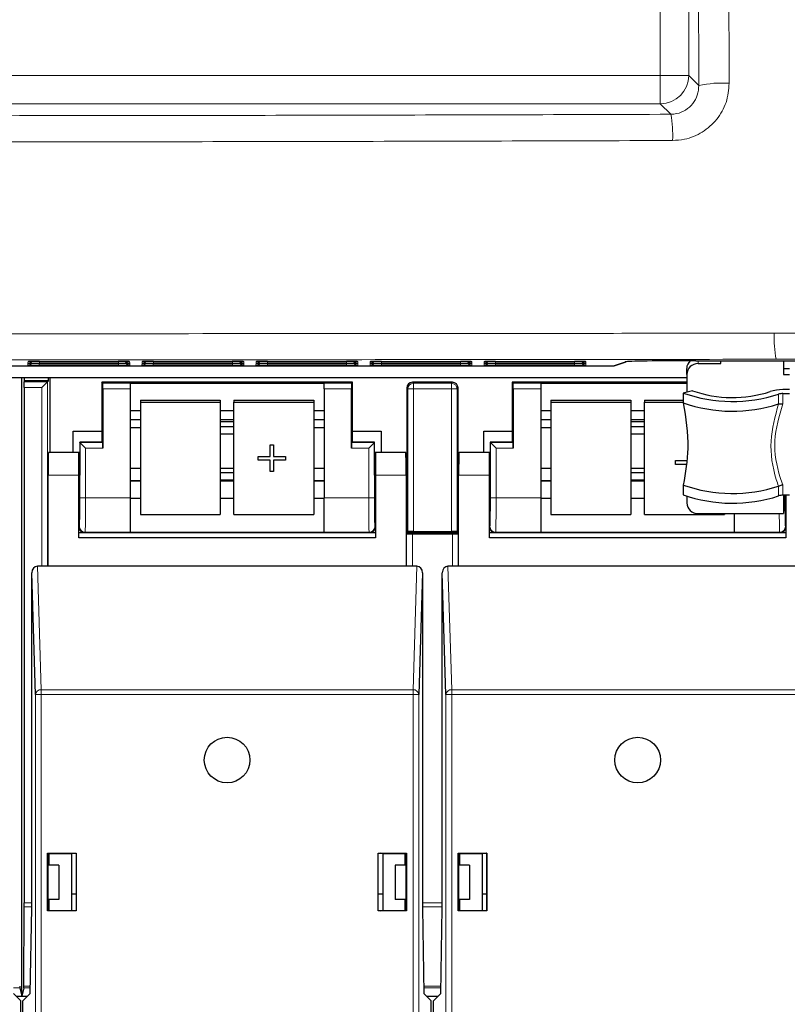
# Model space of a CAD drawing. Header units: millimetres. Extents: x 5 to 418, y 2 to 292.
# Tile 8 of 53: x 83 to 99, y 117 to 139. Entities that reach past the tile are written whole.
import ezdxf

# ---------------------------------------------------------------- set-up
doc = ezdxf.new("R2010")
doc.units = ezdxf.units.MM

msp = doc.modelspace()

# ---------------------------------------------------------------- linework, layer by layer
at = {"color": 7, "linetype": 'Continuous', "lineweight": 18}
for p, q in [((96.5626, 137.5943), (96.5626, 189.7928)), ((97.1867, 189.7928), (97.1867, 137.5943)), ((56.821, 137.5943), (96.5626, 137.5943)), ((96.5626, 136.9701), (96.5626, 137.5943)), ((97.1867, 137.5943), (96.5626, 137.5943)), ((97.1867, 137.5943), (97.408, 137.3729)), ((96.5626, 136.9701), (56.821, 136.9701)), ((96.7932, 136.7395), (96.5626, 136.9701)), ((97.3918, 131.3338), (97.3918, 131.2691)), ((82.6994, 131.2392), (82.701, 131.2695)), ((82.7218, 131.2712), (82.701, 131.2695)), ((82.7017, 131.2829), (82.7033, 131.3131)), ((82.7241, 131.3148), (82.7033, 131.3131)), ((82.9489, 131.2349), (82.9489, 131.2738)), ((84.6847, 131.2349), (82.9489, 131.2349)), ((82.9511, 131.2785), (82.9511, 131.3174)), ((84.6824, 131.2785), (82.9511, 131.2785)), ((84.6824, 131.2785), (84.6824, 131.3174)), ((84.6847, 131.2349), (84.6847, 131.2738)), ((84.9303, 131.3131), (84.9095, 131.3148)), ((84.9326, 131.2695), (84.9118, 131.2712)), ((84.9303, 131.3131), (84.9319, 131.2829)), ((84.9326, 131.2695), (84.9341, 131.2392)), ((85.1994, 131.2392), (85.201, 131.2695)), ((85.2218, 131.2712), (85.201, 131.2695)), ((85.2017, 131.2829), (85.2033, 131.3131)), ((85.2241, 131.3148), (85.2033, 131.3131)), ((85.4489, 131.2349), (85.4489, 131.2738)), ((87.1847, 131.2349), (85.4489, 131.2349)), ((85.4511, 131.2785), (85.4511, 131.3174)), ((87.1824, 131.2785), (85.4511, 131.2785)), ((87.1824, 131.2785), (87.1824, 131.3174)), ((87.1847, 131.2349), (87.1847, 131.2738)), ((87.4303, 131.3131), (87.4095, 131.3148)), ((87.4326, 131.2695), (87.4118, 131.2712)), ((87.4303, 131.3131), (87.4319, 131.2829)), ((87.4326, 131.2695), (87.4341, 131.2392)), ((87.6994, 131.2392), (87.701, 131.2695)), ((87.7218, 131.2712), (87.701, 131.2695)), ((87.7017, 131.2829), (87.7033, 131.3131)), ((87.7241, 131.3148), (87.7033, 131.3131)), ((87.9489, 131.2349), (87.9489, 131.2738)), ((89.6847, 131.2349), (87.9489, 131.2349)), ((87.9511, 131.2785), (87.9511, 131.3174)), ((89.6824, 131.2785), (87.9511, 131.2785)), ((89.6824, 131.2785), (89.6824, 131.3174)), ((89.6847, 131.2349), (89.6847, 131.2738)), ((89.9303, 131.3131), (89.9095, 131.3148)), ((89.9326, 131.2695), (89.9118, 131.2712)), ((89.9303, 131.3131), (89.9319, 131.2829)), ((89.9326, 131.2695), (89.9341, 131.2392)), ((90.1994, 131.2392), (90.201, 131.2695)), ((90.2218, 131.2712), (90.201, 131.2695)), ((90.2017, 131.2829), (90.2033, 131.3131)), ((90.2241, 131.3148), (90.2033, 131.3131)), ((90.4489, 131.2349), (90.4489, 131.2738)), ((92.1847, 131.2349), (90.4489, 131.2349)), ((90.4511, 131.2785), (90.4511, 131.3174)), ((92.1824, 131.2785), (90.4511, 131.2785)), ((92.1824, 131.2785), (92.1824, 131.3174)), ((92.1847, 131.2349), (92.1847, 131.2738)), ((92.4303, 131.3131), (92.4095, 131.3148)), ((92.4326, 131.2695), (92.4118, 131.2712)), ((92.4303, 131.3131), (92.4319, 131.2829)), ((92.4326, 131.2695), (92.4341, 131.2392)), ((92.6994, 131.2392), (92.701, 131.2695)), ((92.701, 131.2695), (92.7218, 131.2712)), ((92.7017, 131.2829), (92.7033, 131.3131)), ((92.7033, 131.3131), (92.7241, 131.3148)), ((92.9489, 131.2738), (92.9489, 131.2349)), ((94.6847, 131.2349), (92.9489, 131.2349)), ((92.9511, 131.3174), (92.9511, 131.2785)), ((94.6824, 131.2785), (92.9511, 131.2785)), ((94.6824, 131.3174), (94.6824, 131.2785)), ((94.6847, 131.2738), (94.6847, 131.2349)), ((94.9303, 131.3131), (94.9095, 131.3148)), ((94.9326, 131.2695), (94.9118, 131.2712)), ((94.9303, 131.3131), (94.9319, 131.2829)), ((94.9326, 131.2695), (94.9341, 131.2392)), ((95.5324, 131.2203), (95.7961, 131.3081)), ((82.6208, 130.8682), (83.1314, 130.8682)), ((83.0064, 130.7432), (82.6213, 130.7432)), ((83.0064, 126.8228), (83.0064, 130.7432)), ((83.1314, 130.8682), (83.1314, 126.8228)), ((84.3386, 130.8398), (84.9418, 130.8398)), ((84.9418, 130.7149), (84.3408, 130.7149)), ((89.1918, 130.8398), (89.7949, 130.8398)), ((89.7928, 130.7149), (89.1918, 130.7149)), ((91.0261, 130.7149), (91.0043, 130.7367)), ((91.0261, 130.7149), (91.1511, 130.7149)), ((91.0261, 127.5836), (91.0261, 130.7149)), ((91.1293, 130.8617), (91.1511, 130.8398)), ((91.1511, 130.7149), (91.1511, 130.8398)), ((91.1511, 130.8398), (91.9824, 130.8398)), ((91.9824, 130.7149), (91.1511, 130.7149)), ((91.1511, 130.7149), (91.1511, 127.5857)), ((91.9824, 130.8398), (92.0043, 130.8617)), ((91.9824, 130.7149), (91.9824, 130.8398)), ((91.9824, 127.5857), (91.9824, 130.7149)), ((91.9824, 130.7149), (92.1074, 130.7149)), ((92.1293, 130.7367), (92.1074, 130.7149)), ((92.1074, 130.7149), (92.1074, 127.5836)), ((93.3386, 130.8398), (93.9418, 130.8398)), ((93.9418, 130.7149), (93.3408, 130.7149)), ((99.1565, 130.3854), (99.1565, 130.5994)), ((99.2493, 130.6135), (99.2493, 130.3843)), ((84.9418, 130.0446), (85.1668, 130.0446)), ((86.9168, 130.0446), (87.2168, 130.0446)), ((88.9668, 130.0446), (89.1918, 130.0446)), ((93.9418, 130.0446), (94.1668, 130.0446)), ((95.9168, 130.0446), (96.2168, 130.0446)), ((83.8386, 129.5398), (84.3386, 129.5398)), ((83.8386, 128.3227), (83.8386, 129.5398)), ((84.3408, 129.4149), (83.9636, 129.4149)), ((83.9636, 129.4149), (83.9636, 128.3227)), ((90.1699, 129.4149), (89.7928, 129.4149)), ((89.7949, 129.5398), (90.2949, 129.5398)), ((90.1699, 128.3227), (90.1699, 129.4149)), ((90.2949, 129.5398), (90.2949, 128.3227)), ((92.8386, 129.5398), (93.3386, 129.5398)), ((92.8386, 128.3227), (92.8386, 129.5398)), ((92.9636, 129.4149), (92.9636, 128.3227)), ((93.3408, 129.4149), (92.9636, 129.4149)), ((83.8168, 128.8228), (83.1418, 128.8228)), ((90.9918, 128.8228), (90.3168, 128.8228)), ((92.8168, 128.8228), (92.1418, 128.8228)), ((84.9418, 128.6896), (85.1668, 128.6896)), ((86.9168, 128.6896), (87.2168, 128.6896)), ((88.9668, 128.6896), (89.1918, 128.6896)), ((93.9418, 128.6896), (94.1668, 128.6896)), ((95.9168, 128.6896), (96.2168, 128.6896)), ((99.1565, 128.3676), (99.1565, 128.5815)), ((99.2493, 128.6108), (99.2493, 128.3817)), ((83.9636, 128.3227), (83.8386, 128.3227)), ((83.9636, 128.3227), (84.9418, 128.3227)), ((89.1918, 128.3227), (90.1699, 128.3227)), ((90.2949, 128.3227), (90.1699, 128.3227)), ((92.9636, 128.3227), (92.8386, 128.3227)), ((92.9636, 128.3227), (93.9418, 128.3227)), ((99.2949, 128.3227), (99.2668, 128.3227)), ((99.2949, 128.3817), (99.2949, 128.3227)), ((83.8168, 127.6867), (83.8279, 127.6978)), ((90.3056, 127.6978), (90.3168, 127.6867)), ((92.8168, 127.6867), (92.8279, 127.6978)), ((99.3056, 127.6978), (99.3168, 127.6867)), ((83.9529, 127.5728), (83.9418, 127.5617)), ((84.9418, 127.5728), (83.9529, 127.5728)), ((90.1807, 127.5728), (89.1918, 127.5728)), ((90.1918, 127.5617), (90.1807, 127.5728)), ((91.0021, 126.8228), (91.0021, 127.5398)), ((91.1271, 127.5377), (91.1271, 126.8228)), ((92.0064, 126.8228), (92.0064, 127.5377)), ((92.1314, 127.5398), (92.1314, 126.8228)), ((92.9529, 127.5728), (92.9418, 127.5617)), ((93.9418, 127.5728), (92.9529, 127.5728)), ((99.1807, 127.5728), (98.1918, 127.5728)), ((99.1918, 127.5617), (99.1807, 127.5728)), ((82.9077, 126.8228), (82.9895, 124.1165)), ((91.144, 124.1165), (91.2259, 126.8228)), ((91.9077, 126.8228), (91.9895, 124.1165)), ((82.9895, 124.0083), (82.8646, 124.0083)), ((82.8646, 100.4251), (82.8646, 124.0083)), ((82.9895, 124.0083), (82.9895, 124.1165)), ((82.9895, 124.1165), (91.144, 124.1165)), ((82.9895, 124.0083), (82.9895, 100.4251)), ((91.144, 124.0083), (82.9895, 124.0083)), ((91.144, 124.0083), (91.144, 124.1165)), ((91.144, 100.4251), (91.144, 124.0083)), ((91.144, 124.0083), (91.269, 124.0083)), ((91.269, 124.0083), (91.269, 100.4251)), ((91.9895, 124.0083), (91.8646, 124.0083)), ((91.8646, 100.4251), (91.8646, 124.0083)), ((91.9895, 124.0083), (91.9895, 124.1165)), ((91.9895, 124.1165), (100.144, 124.1165)), ((91.9895, 124.0083), (91.9895, 100.4251)), ((100.144, 124.0083), (91.9895, 124.0083)), ((82.7838, 119.3534), (82.6212, 119.3534)), ((82.6213, 119.4418), (82.7838, 119.4418)), ((91.3498, 119.4418), (91.7838, 119.4418)), ((91.7838, 119.3534), (91.3498, 119.3534)), ((82.5204, 117.5757), (82.3803, 117.5757)), ((82.7533, 117.5757), (82.6132, 117.5757)), ((82.6136, 117.6123), (82.7539, 117.6123)), ((91.3796, 117.6123), (91.7539, 117.6123)), ((91.7533, 117.5757), (91.3803, 117.5757))]:
    msp.add_line(p, q, dxfattribs=at)
at = {"color": 7, "linetype": 'Continuous', "lineweight": 25}
for p, q in [((97.344, 131.3338), (129.2896, 131.3338)), ((97.8918, 131.2691), (97.8918, 131.3338)), ((99.2668, 131.3338), (99.2668, 131.0341)), ((56.0828, 131.2203), (95.5324, 131.2203)), ((82.9509, 131.2738), (84.6827, 131.2738)), ((82.9532, 131.3174), (84.6804, 131.3174)), ((84.9141, 131.271), (84.916, 131.2709)), ((85.4509, 131.2738), (87.1827, 131.2738)), ((85.4532, 131.3174), (87.1804, 131.3174)), ((87.4141, 131.271), (87.416, 131.2709)), ((87.9509, 131.2738), (89.6827, 131.2738)), ((87.9532, 131.3174), (89.6804, 131.3174)), ((89.9118, 131.3146), (89.9137, 131.3145)), ((89.9141, 131.271), (89.916, 131.2709)), ((90.4509, 131.2738), (92.1827, 131.2738)), ((90.4532, 131.3174), (92.1804, 131.3174)), ((92.4118, 131.3146), (92.4137, 131.3145)), ((92.4141, 131.271), (92.416, 131.2709)), ((92.9509, 131.2738), (94.6827, 131.2738)), ((92.9532, 131.3174), (94.6804, 131.3174)), ((94.9118, 131.3146), (94.9137, 131.3145)), ((94.9141, 131.271), (94.916, 131.2709)), ((95.5482, 131.2229), (95.8119, 131.3107)), ((97.1418, 131.0341), (97.1418, 131.1624)), ((97.3918, 131.2691), (97.8918, 131.2691)), ((99.2668, 131.1624), (99.3918, 131.1624)), ((55.6918, 130.9651), (97.1418, 130.9651)), ((82.5668, 117.3901), (82.5668, 130.9651)), ((82.6153, 130.9651), (82.6153, 130.8901)), ((83.1533, 130.8901), (83.1533, 130.9651)), ((83.1793, 130.9651), (83.1793, 129.3228)), ((97.1418, 131.0341), (97.1418, 130.643)), ((99.2668, 131.0341), (99.3918, 131.0341)), ((82.6153, 130.8901), (82.6208, 130.8682)), ((83.1533, 130.8901), (82.6153, 130.8901)), ((82.6213, 130.7432), (82.6213, 119.4418)), ((83.1314, 130.8682), (83.0064, 130.7432)), ((83.1314, 130.8682), (83.1533, 130.8901)), ((84.3168, 130.8617), (84.3168, 129.7877)), ((84.3386, 130.8398), (84.3168, 130.8617)), ((89.8168, 130.8617), (84.3168, 130.8617)), ((84.3408, 130.7149), (84.3408, 129.4149)), ((84.9418, 130.8421), (89.1918, 130.8421)), ((84.9418, 130.8421), (84.9418, 130.8398)), ((84.9418, 130.8398), (84.9418, 130.7149)), ((84.9418, 130.7149), (84.9418, 128.3227)), ((89.1918, 130.8421), (89.1918, 130.8398)), ((89.1918, 130.7149), (89.1918, 130.8398)), ((89.1918, 130.7149), (89.1918, 128.3227)), ((89.7928, 129.4149), (89.7928, 130.7149)), ((89.7949, 130.8398), (89.8168, 130.8617)), ((89.8168, 129.7877), (89.8168, 130.8617)), ((91.0043, 130.7367), (91.0043, 127.5617)), ((92.0043, 130.8617), (91.1293, 130.8617)), ((92.1293, 127.5617), (92.1293, 130.7367)), ((93.3168, 130.8617), (93.3168, 129.7877)), ((93.3386, 130.8398), (93.3168, 130.8617)), ((97.1418, 130.8617), (93.3168, 130.8617)), ((93.3408, 130.7149), (93.3408, 129.4149)), ((93.9418, 130.8421), (97.1418, 130.8421)), ((93.9418, 130.8421), (93.9418, 130.8398)), ((93.9418, 130.8398), (93.9418, 130.7149)), ((93.9418, 130.7149), (93.9418, 128.3227)), ((99.3918, 130.699), (99.2493, 130.699)), ((97.2672, 130.675), (97.0668, 130.6238)), ((97.0668, 130.6238), (97.0668, 130.4101)), ((99.2493, 130.6135), (99.3918, 130.6135)), ((85.1668, 130.4682), (85.1668, 130.4247)), ((85.1668, 130.4682), (86.9168, 130.4682)), ((85.1668, 130.4247), (85.1668, 127.9627)), ((85.1668, 130.4247), (86.9168, 130.4247)), ((86.9168, 130.4682), (86.9168, 130.4247)), ((86.9168, 130.4247), (86.9168, 127.9627)), ((87.2168, 130.4682), (88.9668, 130.4682)), ((87.2168, 130.4682), (87.2168, 130.4247)), ((87.2168, 130.4247), (88.9668, 130.4247)), ((87.2168, 127.9627), (87.2168, 130.4247)), ((88.9668, 130.4682), (88.9668, 130.4247)), ((88.9668, 130.4247), (88.9668, 127.9627)), ((94.1668, 130.4682), (95.9168, 130.4682)), ((94.1668, 130.4682), (94.1668, 130.4247)), ((94.1668, 130.4247), (95.9168, 130.4247)), ((94.1668, 130.4247), (94.1668, 127.9627)), ((95.9168, 130.4682), (95.9168, 130.4247)), ((95.9168, 130.4247), (95.9168, 127.9627)), ((96.2168, 130.4682), (97.0668, 130.4682)), ((96.2168, 130.4682), (96.2168, 130.4247)), ((96.2168, 130.4247), (97.0668, 130.4247)), ((96.2168, 127.9627), (96.2168, 130.4247)), ((99.1542, 130.3847), (99.1565, 130.3854)), ((84.9418, 130.2421), (85.1668, 130.2421)), ((84.9418, 130.0416), (85.1668, 130.0416)), ((86.9168, 130.2421), (87.2168, 130.2421)), ((86.9168, 130.0416), (87.2168, 130.0416)), ((88.9668, 130.2421), (89.1918, 130.2421)), ((88.9668, 130.0416), (89.1918, 130.0416)), ((93.9418, 130.2421), (94.1668, 130.2421)), ((93.9418, 130.0416), (94.1668, 130.0416)), ((95.9168, 130.2421), (96.2168, 130.2421)), ((95.9168, 130.0416), (96.2168, 130.0416)), ((84.9418, 129.8694), (85.1668, 129.8694)), ((87.2168, 129.9959), (86.9168, 129.9959)), ((87.2168, 129.8819), (86.9168, 129.8819)), ((88.9668, 129.8694), (89.1918, 129.8694)), ((93.9418, 129.8694), (94.1668, 129.8694)), ((96.2168, 129.9959), (95.9168, 129.9959)), ((96.2168, 129.8819), (95.9168, 129.8819)), ((83.6918, 129.7877), (84.3168, 129.7877)), ((83.6918, 129.3228), (83.6918, 129.7877)), ((84.3168, 129.7877), (84.3168, 129.5617)), ((86.9168, 129.7282), (87.2168, 129.7282)), ((89.8168, 129.5617), (89.8168, 129.7877)), ((89.8168, 129.7877), (90.4418, 129.7877)), ((90.4418, 129.7877), (90.4418, 129.3228)), ((92.6918, 129.7877), (93.3168, 129.7877)), ((92.6918, 129.3228), (92.6918, 129.7877)), ((93.3168, 129.7877), (93.3168, 129.5617)), ((95.9168, 129.7282), (96.2168, 129.7282)), ((84.3168, 129.5438), (83.8347, 129.5438)), ((83.8386, 129.5398), (83.8347, 129.5438)), ((83.8347, 129.5438), (83.8347, 128.8228)), ((83.9636, 129.4149), (83.8386, 129.5398)), ((84.3386, 129.5398), (84.3168, 129.5617)), ((84.3168, 129.5617), (84.3168, 129.5438)), ((88.0078, 129.4859), (88.0863, 129.4859)), ((88.0078, 129.4854), (88.0078, 129.4859)), ((88.0078, 129.2313), (88.0078, 129.4854)), ((88.0078, 129.4854), (88.0863, 129.4854)), ((88.0863, 129.4854), (88.0863, 129.4859)), ((88.0863, 129.4854), (88.0863, 129.2313)), ((89.7949, 129.5398), (89.8168, 129.5617)), ((89.8168, 129.5438), (89.8168, 129.5617)), ((90.2989, 129.5438), (89.8168, 129.5438)), ((90.2949, 129.5398), (90.1699, 129.4149)), ((90.2949, 129.5398), (90.2989, 129.5438)), ((90.2989, 128.8228), (90.2989, 129.5438)), ((92.8347, 129.5438), (92.8347, 128.8228)), ((92.8386, 129.5398), (92.8347, 129.5438)), ((93.3168, 129.5438), (92.8347, 129.5438)), ((92.9636, 129.4149), (92.8386, 129.5398)), ((93.3386, 129.5398), (93.3168, 129.5617)), ((93.3168, 129.5617), (93.3168, 129.5438)), ((83.8168, 129.3228), (83.1505, 129.3228)), ((83.8347, 129.3228), (83.8168, 129.3228)), ((83.8168, 128.8228), (83.8168, 129.3228)), ((87.7498, 129.2318), (88.0078, 129.2318)), ((87.7498, 129.2313), (87.7498, 129.2318)), ((87.7498, 129.154), (87.7498, 129.2313)), ((87.7498, 129.2313), (88.0078, 129.2313)), ((88.0863, 129.2318), (88.3443, 129.2318)), ((88.0863, 129.2313), (88.3443, 129.2313)), ((88.3443, 129.2313), (88.3443, 129.2318)), ((88.3443, 129.2313), (88.3443, 129.154)), ((90.3168, 129.3228), (90.2989, 129.3228)), ((90.3168, 129.3228), (90.3168, 128.8228)), ((90.9831, 129.3228), (90.3168, 129.3228)), ((92.8168, 129.3228), (92.1505, 129.3228)), ((92.8347, 129.3228), (92.8168, 129.3228)), ((92.8168, 128.8228), (92.8168, 129.3228)), ((85.1668, 128.9713), (84.9418, 128.9713)), ((87.2168, 128.9713), (86.9168, 128.9713)), ((88.0078, 129.154), (87.7498, 129.154)), ((88.0078, 128.8999), (88.0078, 129.154)), ((88.3443, 129.154), (88.0863, 129.154)), ((88.0863, 129.154), (88.0863, 128.8999)), ((89.1918, 128.9713), (88.9668, 128.9713)), ((94.1668, 128.9713), (93.9418, 128.9713)), ((96.2168, 128.9713), (95.9168, 128.9713)), ((96.8974, 129.1434), (97.1327, 129.1434)), ((96.8974, 129.143), (96.8974, 129.1434)), ((96.8974, 129.143), (97.1326, 129.143)), ((96.8974, 129.0546), (96.8974, 129.143)), ((97.1218, 129.0546), (96.8974, 129.0546)), ((83.1418, 126.8228), (83.1418, 128.8228)), ((83.8168, 127.4478), (83.8168, 128.8228)), ((87.2168, 128.8763), (86.9168, 128.8763)), ((88.0863, 128.8999), (88.0078, 128.8999)), ((90.3168, 128.8228), (90.3168, 127.4478)), ((90.9918, 128.8228), (90.9918, 126.8228)), ((92.1418, 126.8228), (92.1418, 128.8228)), ((92.8168, 127.4478), (92.8168, 128.8228)), ((96.2168, 128.8763), (95.9168, 128.8763)), ((85.1668, 128.7013), (84.9418, 128.7013)), ((86.9168, 128.7226), (87.2168, 128.7226)), ((87.2168, 128.7013), (86.9168, 128.7013)), ((89.1918, 128.7013), (88.9668, 128.7013)), ((94.1668, 128.7013), (93.9418, 128.7013)), ((95.9168, 128.7226), (96.2168, 128.7226)), ((96.2168, 128.7013), (95.9168, 128.7013)), ((97.0668, 128.6058), (97.0668, 128.392)), ((99.1565, 128.5815), (99.1542, 128.5804)), ((83.8168, 128.3228), (83.8259, 128.3228)), ((84.9418, 128.3227), (84.9418, 127.5728)), ((84.9418, 128.3185), (85.1668, 128.3185)), ((86.9168, 128.3185), (87.2168, 128.3185)), ((88.9668, 128.3185), (89.1918, 128.3185)), ((89.1918, 127.5728), (89.1918, 128.3227)), ((90.3076, 128.3228), (90.3168, 128.3228)), ((92.8168, 128.3228), (92.8259, 128.3228)), ((93.9418, 128.3227), (93.9418, 127.5728)), ((93.9418, 128.3185), (94.1668, 128.3185)), ((95.9168, 128.3185), (96.2168, 128.3185)), ((97.1418, 128.3621), (97.1418, 128.2151)), ((99.3918, 128.3817), (99.2493, 128.3817)), ((99.2668, 128.3817), (99.2668, 127.9801)), ((99.3076, 128.3228), (99.3168, 128.3228)), ((99.3168, 128.3817), (99.3168, 127.4478)), ((85.1668, 127.9627), (86.9168, 127.9627)), ((87.2168, 127.9627), (88.9668, 127.9627)), ((94.1668, 127.9627), (95.9168, 127.9627)), ((96.2168, 127.9627), (97.9668, 127.9627)), ((97.3918, 127.9801), (99.2668, 127.9801)), ((97.9668, 127.9801), (97.9668, 127.9627)), ((98.1918, 127.5728), (98.1918, 127.9801)), ((83.8168, 127.5617), (83.9418, 127.5617)), ((90.3168, 127.4478), (83.8168, 127.4478)), ((83.9418, 127.5617), (90.1918, 127.5617)), ((84.9418, 127.5728), (84.9418, 127.5713)), ((84.9418, 127.5713), (89.1918, 127.5713)), ((89.1918, 127.5728), (89.1918, 127.5713)), ((90.1918, 127.5617), (90.3168, 127.5617)), ((90.9918, 127.5617), (91.0043, 127.5617)), ((91.0021, 127.5398), (90.9918, 127.5502)), ((91.0261, 127.5836), (91.0043, 127.5617)), ((91.0043, 127.5617), (92.1293, 127.5617)), ((91.1271, 127.5377), (92.0064, 127.5377)), ((91.1511, 127.5857), (91.9824, 127.5857)), ((92.1074, 127.5836), (92.1293, 127.5617)), ((92.1293, 127.5617), (92.1418, 127.5617)), ((92.1418, 127.5502), (92.1314, 127.5398)), ((92.8168, 127.5617), (92.9418, 127.5617)), ((99.3168, 127.4478), (92.8168, 127.4478)), ((92.9418, 127.5617), (99.1918, 127.5617)), ((93.9418, 127.5728), (93.9418, 127.5713)), ((93.9418, 127.5713), (98.1918, 127.5713)), ((98.1918, 127.5728), (98.1918, 127.5713)), ((99.1918, 127.5617), (99.3168, 127.5617)), ((83.1418, 126.8228), (82.9077, 126.8228)), ((90.9918, 126.8228), (83.1418, 126.8228)), ((91.2259, 126.8228), (90.9918, 126.8228)), ((92.1418, 126.8228), (91.9077, 126.8228)), ((99.9918, 126.8228), (92.1418, 126.8228)), ((82.8646, 124.0083), (82.7838, 126.6798)), ((82.7838, 119.3228), (82.7838, 126.6798)), ((91.3498, 126.6798), (91.269, 124.0083)), ((91.3498, 126.6798), (91.3498, 119.3228)), ((91.8646, 124.0083), (91.7838, 126.6798)), ((91.7838, 119.3228), (91.7838, 126.6798)), ((83.1318, 119.2628), (83.1318, 120.5328)), ((83.1318, 120.5328), (83.1401, 120.5245)), ((83.1318, 120.5328), (83.7568, 120.5328)), ((83.7568, 120.5328), (83.7559, 120.532)), ((83.7568, 120.5328), (83.7568, 119.2628)), ((90.3768, 119.2628), (90.3768, 120.5328)), ((90.3768, 120.5328), (90.3777, 120.532)), ((90.3768, 120.5328), (91.0018, 120.5328)), ((91.0018, 120.5328), (90.9935, 120.5245)), ((91.0018, 120.5328), (91.0018, 119.2628)), ((92.1318, 120.5328), (92.1401, 120.5245)), ((92.1318, 120.5328), (92.7568, 120.5328)), ((92.1318, 119.2628), (92.1318, 120.5328)), ((92.7568, 120.5328), (92.7559, 120.532)), ((92.7568, 120.5328), (92.7568, 119.2628)), ((83.1401, 120.5245), (83.1401, 119.3228)), ((83.1418, 120.5245), (83.1401, 120.5245)), ((83.1418, 120.5245), (83.1673, 120.522)), ((83.1537, 120.5151), (83.1613, 120.5226)), ((83.1537, 120.5151), (83.1537, 120.2651)), ((83.1673, 120.522), (83.6543, 120.5228)), ((83.1673, 120.2651), (83.1673, 120.522)), ((83.6543, 120.5228), (83.6999, 120.532)), ((83.6543, 120.5228), (83.6543, 119.2728)), ((83.6999, 120.532), (83.7559, 120.532)), ((83.7559, 120.532), (83.7559, 119.2637)), ((90.3777, 119.2637), (90.3777, 120.532)), ((90.3777, 120.532), (90.4337, 120.532)), ((90.4793, 120.5228), (90.4337, 120.532)), ((90.4793, 120.5228), (90.9663, 120.522)), ((90.4793, 120.5228), (90.4793, 119.2728)), ((90.9918, 120.5245), (90.9663, 120.522)), ((90.9663, 120.2651), (90.9663, 120.522)), ((90.9723, 120.5226), (90.9798, 120.5151)), ((90.9798, 120.2651), (90.9798, 120.5151)), ((90.9935, 120.5245), (90.9918, 120.5245)), ((90.9935, 119.3228), (90.9935, 120.5245)), ((92.1418, 120.5245), (92.1401, 120.5245)), ((92.1401, 120.5245), (92.1401, 119.3228)), ((92.1418, 120.5245), (92.1673, 120.522)), ((92.1537, 120.5151), (92.1613, 120.5226)), ((92.1537, 120.5151), (92.1537, 120.2651)), ((92.1673, 120.522), (92.6543, 120.5228)), ((92.1673, 120.2651), (92.1673, 120.522)), ((92.6543, 120.5228), (92.6999, 120.532)), ((92.6543, 120.5228), (92.6543, 119.2728)), ((92.6999, 120.532), (92.7559, 120.532)), ((92.7559, 120.532), (92.7559, 119.2637)), ((83.3793, 120.2651), (83.1401, 120.2651)), ((83.3793, 120.2651), (83.3793, 119.5151)), ((90.7543, 120.2651), (90.7543, 119.5151)), ((90.9935, 120.2651), (90.7543, 120.2651)), ((92.3793, 120.2651), (92.1401, 120.2651)), ((92.3793, 120.2651), (92.3793, 119.5151)), ((83.3793, 119.5151), (83.1401, 119.5151)), ((83.1537, 119.5151), (83.1537, 119.2723)), ((83.1673, 119.2737), (83.1673, 119.5151)), ((83.6543, 119.6401), (83.7559, 119.6401)), ((90.3777, 119.6401), (90.4793, 119.6401)), ((90.9935, 119.5151), (90.7543, 119.5151)), ((90.9663, 119.2737), (90.9663, 119.5151)), ((90.9798, 119.2723), (90.9798, 119.5151)), ((92.3793, 119.5151), (92.1401, 119.5151)), ((92.1537, 119.5151), (92.1537, 119.2723)), ((92.1673, 119.2737), (92.1673, 119.5151)), ((92.6543, 119.6401), (92.7559, 119.6401)), ((82.6136, 117.6123), (82.6212, 119.3534)), ((82.7511, 117.4478), (82.7838, 119.3228)), ((83.1318, 119.2628), (83.1402, 119.2712)), ((83.7568, 119.2628), (83.1318, 119.2628)), ((83.1401, 119.3228), (83.1402, 119.2712)), ((83.1402, 119.2712), (83.1427, 119.2712)), ((83.1673, 119.2737), (83.1427, 119.2712)), ((83.1673, 119.2737), (83.6543, 119.2728)), ((83.6999, 119.2637), (83.6543, 119.2728)), ((83.7559, 119.2637), (83.6999, 119.2637)), ((83.7568, 119.2628), (83.7559, 119.2637)), ((90.3768, 119.2628), (90.3777, 119.2637)), ((91.0018, 119.2628), (90.3768, 119.2628)), ((90.4337, 119.2637), (90.3777, 119.2637)), ((90.4337, 119.2637), (90.4793, 119.2728)), ((90.4793, 119.2728), (90.9663, 119.2737)), ((90.9663, 119.2737), (90.9909, 119.2712)), ((90.9909, 119.2712), (90.9934, 119.2712)), ((90.9934, 119.2712), (90.9935, 119.3228)), ((91.0018, 119.2628), (90.9934, 119.2712)), ((91.3498, 119.3228), (91.3825, 117.4478)), ((91.7511, 117.4478), (91.7838, 119.3228)), ((92.1318, 119.2628), (92.1402, 119.2712)), ((92.7568, 119.2628), (92.1318, 119.2628)), ((92.1401, 119.3228), (92.1402, 119.2712)), ((92.1402, 119.2712), (92.1427, 119.2712)), ((92.1673, 119.2737), (92.1427, 119.2712)), ((92.1673, 119.2737), (92.6543, 119.2728)), ((92.6999, 119.2637), (92.6543, 119.2728)), ((92.7559, 119.2637), (92.6999, 119.2637)), ((92.7568, 119.2628), (92.7559, 119.2637)), ((82.5204, 117.5757), (82.5668, 117.3901)), ((82.6132, 117.5757), (82.5668, 117.3901)), ((82.3825, 117.4478), (82.5418, 117.2886)), ((82.4403, 117.3901), (82.6933, 117.3901)), ((82.5918, 117.2886), (82.7511, 117.4478)), ((91.3825, 117.4478), (91.5418, 117.2886)), ((91.4403, 117.3901), (91.6933, 117.3901)), ((91.5918, 117.2886), (91.7511, 117.4478)), ((82.5418, 100.6979), (82.5418, 117.2886)), ((82.5918, 100.6979), (82.5918, 117.2886)), ((91.5418, 100.6979), (91.5418, 117.2886)), ((91.5918, 100.6979), (91.5918, 117.2886))]:
    msp.add_line(p, q, dxfattribs=at)
at = {"color": 7, "linetype": 'Continuous', "lineweight": 18, "flags": 128}
msp.add_lwpolyline([(95.5482, 131.2229), (95.5422, 131.2213), (95.5324, 131.2203)], dxfattribs=at)
at = {"color": 7, "linetype": 'Continuous', "lineweight": 25, "flags": 128}
msp.add_lwpolyline([(95.8119, 131.3107), (95.8059, 131.3091), (95.7961, 131.3081)], dxfattribs=at)
at = {"color": 7, "linetype": 'Continuous', "lineweight": 25}
for centre in [(87.0668, 122.5728), (96.0668, 122.5728)]:
    msp.add_circle(centre, 0.5, dxfattribs=at)
at = {"color": 7, "linetype": 'Continuous', "lineweight": 18}
for centre, radius, start, end in [((96.5606, 137.5963), 0.6262, 270.1836, 359.8164), ((97.9206, 134.8924), 2.533, 86.53648, 101.67525), ((94.2769, 136.28), 2.5579, 357.40344, 10.34805), ((101.174, 131.8101), 2.1162, 176.53119, 192.1304), ((82.6994, 131.3642), 0.125, 269.99831, 312.95328), ((82.7017, 131.4079), 0.125, 269.99831, 312.89868), ((84.9318, 131.4079), 0.125, 227.10132, 270.00169), ((84.9341, 131.3642), 0.125, 227.04672, 270.00169), ((85.1994, 131.3642), 0.125, 269.99831, 312.95328), ((85.2017, 131.4079), 0.125, 269.99831, 312.89868), ((87.4318, 131.4079), 0.125, 227.10132, 270.00169), ((87.4341, 131.3642), 0.125, 227.04672, 270.00169), ((87.6994, 131.3642), 0.125, 269.99831, 312.95328), ((87.7017, 131.4079), 0.125, 269.99831, 312.89868), ((89.9318, 131.4079), 0.125, 227.10132, 270.00169), ((89.9341, 131.3642), 0.125, 227.04672, 270.00169), ((90.1994, 131.3642), 0.125, 269.99831, 312.95328), ((90.2017, 131.4079), 0.125, 269.99831, 312.89868), ((92.4318, 131.4079), 0.125, 227.10132, 270.00169), ((92.4341, 131.3642), 0.125, 227.04672, 270.00169), ((92.6994, 131.3642), 0.125, 269.99831, 312.95328), ((92.7017, 131.4079), 0.125, 269.99831, 312.89868), ((94.9318, 131.4079), 0.125, 227.10132, 270.00169), ((94.9341, 131.3642), 0.125, 227.04672, 270.00169), ((91.1512, 130.7148), 0.125, 90.02044, 179.97956), ((91.9824, 130.7148), 0.125, 0.02044, 89.97956), ((83.9529, 127.6979), 0.125, 180.02044, 269.97956), ((90.1806, 127.6979), 0.125, 270.02044, 359.97956), ((92.9529, 127.6979), 0.125, 180.02044, 269.97956), ((99.1806, 127.6979), 0.125, 270.02044, 359.97956), ((82.9829, 123.9979), 0.1188, 86.77579, 175.01964), ((91.1507, 123.9979), 0.1188, 4.98036, 93.22421), ((91.9829, 123.9979), 0.1188, 86.77579, 175.01964)]:
    msp.add_arc(centre, radius, start, end, dxfattribs=at)
at = {"color": 7, "linetype": 'Continuous', "lineweight": 25}
for centre, radius, start, end in [((97.3717, 131.1603), 0.2299, 131.05489, 179.47617), ((95.5324, 131.2703), 0.05, 270, 288.42098), ((97.3845, 131.0264), 0.2428, 88.27456, 178.16379), ((99.2323, 129.8743), 0.8248, 88.81643, 108.46839), ((98.1478, 133.6996), 3.2603, 250.63579, 288.02312), ((98.1463, 133.1944), 2.6683, 250.7649, 288.003), ((99.2436, 130.3386), 0.2749, 88.81643, 108.46839), ((98.148, 133.4875), 3.2618, 250.64179, 287.96745), ((98.148, 131.6832), 3.2618, 250.64179, 287.96745), ((98.1478, 131.4679), 3.2603, 250.63579, 288.02312), ((99.2436, 128.1068), 0.2749, 88.81643, 108.46839), ((97.3845, 128.2228), 0.2428, 181.83621, 271.72544)]:
    msp.add_arc(centre, radius, start, end, dxfattribs=at)
for centre, major_axis, ratio, start_param, end_param in [((97.344, 131.3067), (1.55, 0), 0.0174551, 1.5707963, 3.0892328), ((82.9498, 131.2392), (0.2503, 0), 0.0174709, 3.1406759, 4.7087332), ((82.9521, 131.2829), (0.2503, 0), 0.0174709, 3.1406759, 4.7087332), ((82.9514, 131.2695), (0.2503, 0), 0.0174391, 1.572622, 2.8618814), ((82.9536, 131.3131), (0.2503, 0), 0.0174391, 1.572622, 2.8618814), ((84.6799, 131.3131), (0.2503, 0), 0.0174391, 0.2892288, 1.5689707), ((84.6815, 131.2829), (0.2503, 0), 0.0174709, 4.7160448, 5.2588301), ((84.6822, 131.2695), (0.2503, 0), 0.0174391, 0.2892288, 1.5689707), ((84.6838, 131.2392), (0.2503, 0), 0.0174709, 4.7160448, 5.2588301), ((85.4498, 131.2392), (0.2503, 0), 0.0174709, 3.1406759, 4.7087332), ((85.4521, 131.2829), (0.2503, 0), 0.0174709, 3.1406759, 4.7087332), ((85.4514, 131.2695), (0.2503, 0), 0.0174391, 1.572622, 2.8618814), ((85.4536, 131.3131), (0.2503, 0), 0.0174391, 1.572622, 2.8618814), ((87.1799, 131.3131), (0.2503, 0), 0.0174391, 0.2892288, 1.5689707), ((87.1815, 131.2829), (0.2503, 0), 0.0174709, 4.7160448, 5.2588301), ((87.1822, 131.2695), (0.2503, 0), 0.0174391, 0.2892288, 1.5689707), ((87.1838, 131.2392), (0.2503, 0), 0.0174709, 4.7160448, 5.2588301), ((87.9498, 131.2392), (0.2503, 0), 0.0174709, 3.1406759, 4.7087332), ((87.9521, 131.2829), (0.2503, 0), 0.0174709, 3.1406759, 4.7087332), ((87.9514, 131.2695), (0.2503, 0), 0.0174391, 1.572622, 2.8618814), ((87.9536, 131.3131), (0.2503, 0), 0.0174391, 1.572622, 2.8618814), ((89.6799, 131.3131), (0.2503, 0), 0.0174391, 0.2892288, 1.5689707), ((89.6815, 131.2829), (0.2503, 0), 0.0174709, 4.7160448, 5.2588301), ((89.6822, 131.2695), (0.2503, 0), 0.0174391, 0.2892288, 1.5689707), ((89.6838, 131.2392), (0.2503, 0), 0.0174709, 4.7160448, 5.2588301), ((90.4498, 131.2392), (0.2503, 0), 0.0174709, 3.1406759, 4.7087332), ((90.4521, 131.2829), (0.2503, 0), 0.0174709, 3.1406759, 4.7087332), ((90.4514, 131.2695), (0.2503, 0), 0.0174391, 1.572622, 2.8618814), ((90.4536, 131.3131), (0.2503, 0), 0.0174391, 1.572622, 2.8618814), ((92.1799, 131.3131), (0.2503, 0), 0.0174391, 0.2892288, 1.5689707), ((92.1815, 131.2829), (0.2503, 0), 0.0174709, 4.7160448, 5.2588301), ((92.1822, 131.2695), (0.2503, 0), 0.0174391, 0.2892288, 1.5689707), ((92.1838, 131.2392), (0.2503, 0), 0.0174709, 4.7160448, 5.2588301), ((92.9498, 131.2392), (0.2503, 0), 0.0174709, 3.1406759, 4.7087332), ((92.9521, 131.2829), (0.2503, 0), 0.0174709, 3.1406759, 4.7087332), ((92.9514, 131.2695), (0.2503, 0), 0.0174391, 1.572622, 2.8618814), ((92.9536, 131.3131), (0.2503, 0), 0.0174391, 1.572622, 2.8618814), ((94.6799, 131.3131), (0.2503, 0), 0.0174391, 0.2892288, 1.5689707), ((94.6815, 131.2829), (0.2503, 0), 0.0174709, 4.7160448, 5.2588301), ((94.6822, 131.2695), (0.2503, 0), 0.0174391, 0.2892288, 1.5689707), ((94.6838, 131.2392), (0.2503, 0), 0.0174709, 4.7160448, 5.2588301), ((82.6208, 130.7432), (0, 0.125), 0.0043634, 4.712389, 6.265732), ((84.3386, 130.7149), (0, 0.125), 0.0174551, 4.712389, 6.265732), ((89.795, 130.7149), (0, 0.125), 0.0174551, 0.0174533, 1.5707963), ((91.1293, 130.7367), (-0.0884, 0.0884), 0.9996955, 5.4979394, 7.0684312), ((92.0043, 130.7367), (0.0884, 0.0884), 0.9996955, 5.4979394, 7.0684312), ((93.3386, 130.7149), (0, 0.125), 0.0174551, 4.712389, 6.265732), ((84.3386, 129.4149), (0, 0.125), 0.0174551, 4.712389, 6.265732), ((89.795, 129.4149), (0, 0.125), 0.0174551, 0.0174533, 1.5707963), ((93.3386, 129.4149), (0, 0.125), 0.0174551, 4.712389, 6.265732), ((83.1505, 128.8228), (0, 0.5), 0.0174551, 0, 1.5707963), ((90.9831, 128.8228), (0, 0.5), 0.0174551, 4.712389, 6.2831853), ((92.1505, 128.8228), (0, 0.5), 0.0174551, 0, 1.5707963), ((83.8259, 128.8228), (0, 0.5), 0.0174551, 3.1415927, 4.712389), ((90.3076, 128.8228), (0, 0.5), 0.0174551, 1.5707963, 3.1415927), ((92.8259, 128.8228), (0, 0.5), 0.0174551, 3.1415927, 4.712389), ((99.3076, 128.8228), (0, 0.5), 0.0174551, 2.6515131, 3.1415927), ((83.9418, 127.6867), (-0.0884, -0.0884), 0.9996955, 5.4979394, 7.0684312), ((90.1918, 127.6867), (0.0884, -0.0884), 0.9996955, 5.4979394, 7.0684312), ((92.9418, 127.6867), (-0.0884, -0.0884), 0.9996955, 5.4979394, 7.0684312), ((99.1918, 127.6867), (0.0884, -0.0884), 0.9996955, 5.4979394, 7.0684312), ((91.1271, 127.5399), (0.125, 0), 0.0174551, 3.1590459, 4.712389), ((91.1511, 127.5835), (0.125, 0), 0.0174551, 1.5707963, 3.1241394), ((91.9824, 127.5835), (0.125, 0), 0.0174551, 0.0174533, 1.5707963), ((92.0064, 127.5399), (0.125, 0), 0.0174551, 4.712389, 6.265732), ((82.9088, 126.6785), (-0.0044, 0.1443), 0.8659265, 6.2570117, 7.8190817), ((91.2248, 126.6785), (0.0044, 0.1443), 0.8659265, 4.7472889, 6.3093589), ((91.9088, 126.6785), (-0.0044, 0.1443), 0.8659265, 6.2570117, 7.8190817), ((82.6208, 119.4418), (0, 0.125), 0.0043634, 3.9269908, 4.712389), ((82.5204, 117.7007), (0, 0.125), 0.0043634, 2.3561945, 3.1241394), ((82.6132, 117.7007), (0, 0.125), 0.0043634, 3.1590459, 3.9269908)]:
    msp.add_ellipse(centre, major_axis=major_axis, ratio=ratio, start_param=start_param, end_param=end_param, dxfattribs=at)
at = {"color": 7, "linetype": 'Continuous', "lineweight": 18}
for centre, major_axis, ratio, start_param, end_param in [((82.9514, 131.2695), (0.2503, 0), 0.0174391, 2.8618814, 3.1406793), ((82.9536, 131.3131), (0.2503, 0), 0.0174391, 2.8618814, 3.1406793), ((84.6815, 131.2829), (0.2503, 0), 0.0174709, 5.2588301, 6.284102), ((84.6838, 131.2392), (0.2503, 0), 0.0174709, 5.2588301, 6.284102), ((84.6799, 131.3131), (0.2503, 0), 0.0174391, 0.0009134, 0.2892288), ((84.6822, 131.2695), (0.2503, 0), 0.0174391, 0.0009134, 0.2892288), ((85.4514, 131.2695), (0.2503, 0), 0.0174391, 2.8618814, 3.1406793), ((85.4536, 131.3131), (0.2503, 0), 0.0174391, 2.8618814, 3.1406793), ((87.1815, 131.2829), (0.2503, 0), 0.0174709, 5.2588301, 6.284102), ((87.1838, 131.2392), (0.2503, 0), 0.0174709, 5.2588301, 6.284102), ((87.1799, 131.3131), (0.2503, 0), 0.0174391, 0.0009134, 0.2892288), ((87.1822, 131.2695), (0.2503, 0), 0.0174391, 0.0009134, 0.2892288), ((87.9514, 131.2695), (0.2503, 0), 0.0174391, 2.8618814, 3.1406793), ((87.9536, 131.3131), (0.2503, 0), 0.0174391, 2.8618814, 3.1406793), ((89.6815, 131.2829), (0.2503, 0), 0.0174709, 5.2588301, 6.284102), ((89.6838, 131.2392), (0.2503, 0), 0.0174709, 5.2588301, 6.284102), ((89.6799, 131.3131), (0.2503, 0), 0.0174391, 0.0009134, 0.2892288), ((89.6822, 131.2695), (0.2503, 0), 0.0174391, 0.0009134, 0.2892288), ((90.4514, 131.2695), (0.2503, 0), 0.0174391, 2.8618814, 3.1406793), ((90.4536, 131.3131), (0.2503, 0), 0.0174391, 2.8618814, 3.1406793), ((92.1815, 131.2829), (0.2503, 0), 0.0174709, 5.2588301, 6.284102), ((92.1838, 131.2392), (0.2503, 0), 0.0174709, 5.2588301, 6.284102), ((92.1799, 131.3131), (0.2503, 0), 0.0174391, 0.0009134, 0.2892288), ((92.1822, 131.2695), (0.2503, 0), 0.0174391, 0.0009134, 0.2892288), ((92.9514, 131.2695), (0.2503, 0), 0.0174391, 2.8618814, 3.1406793), ((92.9536, 131.3131), (0.2503, 0), 0.0174391, 2.8618814, 3.1406793), ((94.6815, 131.2829), (0.2503, 0), 0.0174709, 5.2588301, 6.284102), ((94.6838, 131.2392), (0.2503, 0), 0.0174709, 5.2588301, 6.284102), ((94.6799, 131.3131), (0.2503, 0), 0.0174391, 0.0009134, 0.2892288), ((94.6822, 131.2695), (0.2503, 0), 0.0174391, 0.0009134, 0.2892288), ((83.8277, 128.3227), (0, 0.625), 0.0174551, 3.1590459, 4.712389), ((83.9527, 128.3227), (0, 0.75), 0.0145459, 3.1590459, 4.712389), ((90.1809, 128.3227), (0, 0.75), 0.0145459, 1.5707963, 3.1241394), ((90.3058, 128.3227), (0, 0.625), 0.0174551, 1.5707963, 3.1241394), ((92.8277, 128.3227), (0, 0.625), 0.0174551, 3.1590459, 4.712389), ((92.9527, 128.3227), (0, 0.75), 0.0145459, 3.1590459, 4.712389), ((99.3058, 128.3227), (0, 0.625), 0.0174551, 1.5707963, 3.1241394), ((99.1809, 128.3227), (0, 0.75), 0.0145459, 2.0451727, 3.1241394)]:
    msp.add_ellipse(centre, major_axis=major_axis, ratio=ratio, start_param=start_param, end_param=end_param, dxfattribs=at)
for points, knots in [([(97.408, 137.3729), (97.39, 142.2208), (97.3587, 150.6224), (97.3268, 162.5683), (97.314, 169.6647), (97.3075, 173.2006)], [0, 0, 0, 0, 0.4063373, 0.7041915, 1, 1, 1, 1]), ([(97.9734, 173.2197), (97.9797, 169.6866), (97.9926, 162.5959), (98.0243, 150.6595), (98.0556, 142.2647), (98.0736, 137.4207)], [0, 0, 0, 0, 0.2958083, 0.5936626, 1, 1, 1, 1]), ([(96.8322, 136.1641), (96.9192, 136.1699), (97.1468, 136.1849), (97.4959, 136.3311), (97.8161, 136.6152), (98.0333, 136.9939), (98.0602, 137.2785), (98.0736, 137.4207)], [0, 0, 0, 0, 0.1331606, 0.3485631, 0.5654838, 0.7828137, 1, 1, 1, 1]), ([(97.408, 137.3729), (97.4018, 137.3013), (97.3894, 137.1583), (97.2829, 136.9678), (97.1245, 136.8243), (96.9505, 136.7501), (96.8366, 136.7424), (96.7932, 136.7395)], [0, 0, 0, 0, 0.2197303, 0.4387226, 0.6554719, 0.8687659, 1, 1, 1, 1]), ([(60.4332, 136.7311), (62.2126, 136.7266), (65.7715, 136.7174), (71.1166, 136.7097), (76.4654, 136.7065), (82.5303, 136.7086), (89.3092, 136.7175), (94.2981, 136.7322), (96.7932, 136.7395)], [0, 0, 0, 0, 0.1469096, 0.2938191, 0.440903, 0.5879869, 0.7939335, 1, 1, 1, 1]), ([(96.8322, 136.1641), (94.3335, 136.1568), (89.3347, 136.1422), (81.4701, 136.1318), (73.9639, 136.1314), (66.8203, 136.1397), (62.5401, 136.1504), (60.3996, 136.1558)], [0, 0, 0, 0, 0.2059479, 0.4120157, 0.6473558, 0.8236403, 1, 1, 1, 1]), ([(61.5305, 131.9317), (61.9466, 131.9313), (64.0275, 131.9295), (69.4427, 131.9259), (77.781, 131.9238), (86.3339, 131.9265), (93.4275, 131.9317), (97.1836, 131.936), (99.0617, 131.9381)], [0, 0, 0, 0, 0.033285, 0.1664291, 0.4328793, 0.6993295, 0.8496648, 1, 1, 1, 1]), ([(99.0617, 131.9381), (101.7362, 131.9409), (107.0879, 131.9465), (114.5923, 131.9489), (122.447, 131.9482), (127.6138, 131.9441), (130.6397, 131.9416)], [0, 0, 0, 0, 0.2543634, 0.5089908, 0.7124422, 1, 1, 1, 1]), ([(99.105, 131.3654), (95.9806, 131.362), (89.7316, 131.3553), (80.3307, 131.3516), (70.916, 131.3521), (64.6381, 131.3567), (61.4992, 131.359)], [0, 0, 0, 0, 0.24954869, 0.49909737, 0.74954869, 1, 1, 1, 1]), ([(130.6044, 131.369), (128.0289, 131.3711), (122.8755, 131.3754), (115.0428, 131.3765), (107.1141, 131.3739), (101.7756, 131.3682), (99.105, 131.3654)], [0, 0, 0, 0, 0.2453862, 0.4910097, 0.7453727, 1, 1, 1, 1]), ([(99.1542, 128.5804), (99.1372, 128.6304), (99.0287, 128.9491), (98.9302, 129.573), (99.0798, 130.115), (99.1542, 130.3847)], [0, 0, 0, 0, 0.0855, 0.5447826, 1, 1, 1, 1]), ([(99.2493, 130.3843), (99.1702, 130.1174), (99.0128, 129.5865), (99.1167, 128.973), (99.23, 128.6637), (99.2493, 128.6108)], [0, 0, 0, 0, 0.4560465, 0.9070885, 1, 1, 1, 1])]:
    msp.add_open_spline(points, degree=3, knots=knots, dxfattribs=at)
at = {"color": 7, "linetype": 'Continuous', "lineweight": 25}
for points, knots in [([(82.7169, 131.2708), (82.7168, 131.2708), (82.7163, 131.2708), (82.7177, 131.2708), (82.7189, 131.2709)], [0, 0, 0, 0, 0.1286551, 1, 1, 1, 1]), ([(82.7192, 131.3144), (82.7191, 131.3144), (82.7186, 131.3144), (82.72, 131.3144), (82.7211, 131.3145)], [0, 0, 0, 0, 0.1286551, 1, 1, 1, 1]), ([(84.887, 131.2787), (84.884, 131.2798), (84.8697, 131.2848), (84.8507, 131.2971), (84.8401, 131.3119), (84.8369, 131.3163)], [0, 0, 0, 0, 0.15274446, 0.74595986, 1, 1, 1, 1]), ([(84.9118, 131.3146), (84.9136, 131.3144), (84.9162, 131.3142), (84.9127, 131.3146), (84.9117, 131.3147)], [0, 0, 0, 0, 0.6839701, 1, 1, 1, 1]), ([(85.2169, 131.2708), (85.2168, 131.2708), (85.2163, 131.2708), (85.2177, 131.2708), (85.2189, 131.2709)], [0, 0, 0, 0, 0.1286551, 1, 1, 1, 1]), ([(85.2192, 131.3144), (85.2191, 131.3144), (85.2186, 131.3144), (85.22, 131.3144), (85.2211, 131.3145)], [0, 0, 0, 0, 0.12865508, 1, 1, 1, 1]), ([(87.387, 131.2787), (87.3841, 131.2798), (87.3698, 131.2848), (87.3546, 131.2935), (87.3468, 131.3037), (87.3467, 131.3038)], [0, 0, 0, 0, 0.2029081, 0.9909446, 1, 1, 1, 1]), ([(87.4118, 131.3146), (87.4136, 131.3144), (87.4162, 131.3142), (87.4127, 131.3146), (87.4117, 131.3147)], [0, 0, 0, 0, 0.6839701, 1, 1, 1, 1]), ([(87.7169, 131.2708), (87.7168, 131.2708), (87.7163, 131.2708), (87.7177, 131.2708), (87.7189, 131.2709)], [0, 0, 0, 0, 0.1286551, 1, 1, 1, 1]), ([(87.7192, 131.3144), (87.7191, 131.3144), (87.7186, 131.3144), (87.72, 131.3144), (87.7211, 131.3145)], [0, 0, 0, 0, 0.1286551, 1, 1, 1, 1]), ([(89.887, 131.2787), (89.8841, 131.2798), (89.8698, 131.2848), (89.8546, 131.2935), (89.8468, 131.3037), (89.8467, 131.3038)], [0, 0, 0, 0, 0.2029081, 0.9909446, 1, 1, 1, 1]), ([(90.2169, 131.2708), (90.2168, 131.2708), (90.2163, 131.2708), (90.2177, 131.2708), (90.2189, 131.2709)], [0, 0, 0, 0, 0.1286551, 1, 1, 1, 1]), ([(90.2192, 131.3144), (90.2191, 131.3144), (90.2186, 131.3144), (90.22, 131.3144), (90.2211, 131.3145)], [0, 0, 0, 0, 0.1286551, 1, 1, 1, 1]), ([(92.387, 131.2787), (92.3841, 131.2798), (92.3698, 131.2848), (92.3546, 131.2935), (92.3468, 131.3037), (92.3467, 131.3038)], [0, 0, 0, 0, 0.2029081, 0.9909446, 1, 1, 1, 1]), ([(92.7169, 131.2708), (92.7168, 131.2708), (92.7163, 131.2708), (92.7177, 131.2708), (92.7189, 131.2709)], [0, 0, 0, 0, 0.1286551, 1, 1, 1, 1]), ([(92.7192, 131.3144), (92.7191, 131.3144), (92.7186, 131.3144), (92.72, 131.3144), (92.7211, 131.3145)], [0, 0, 0, 0, 0.1286551, 1, 1, 1, 1]), ([(94.887, 131.2787), (94.8841, 131.2798), (94.8698, 131.2848), (94.8546, 131.2935), (94.8468, 131.3037), (94.8467, 131.3038)], [0, 0, 0, 0, 0.2029081, 0.9909446, 1, 1, 1, 1]), ([(97.0668, 130.4101), (97.1211, 130.081), (97.2167, 129.502), (97.112, 128.876), (97.0668, 128.6058)], [0, 0, 0, 0, 0.56834854, 1, 1, 1, 1]), ([(99.1565, 130.3854), (99.167, 130.387), (99.1881, 130.3901), (99.2215, 130.3882), (99.242, 130.3855), (99.2487, 130.3844), (99.2493, 130.3843)], [0, 0, 0, 0, 0.4039797, 0.8077998, 0.9818466, 1, 1, 1, 1]), ([(99.1565, 128.5815), (99.1671, 128.5865), (99.1881, 128.5965), (99.2215, 128.6056), (99.2421, 128.6096), (99.2487, 128.6107), (99.2493, 128.6108)], [0, 0, 0, 0, 0.4046631, 0.8091656, 0.9818463, 1, 1, 1, 1])]:
    msp.add_open_spline(points, degree=3, knots=knots, dxfattribs=at)

doc.saveas('drawing.dxf')
